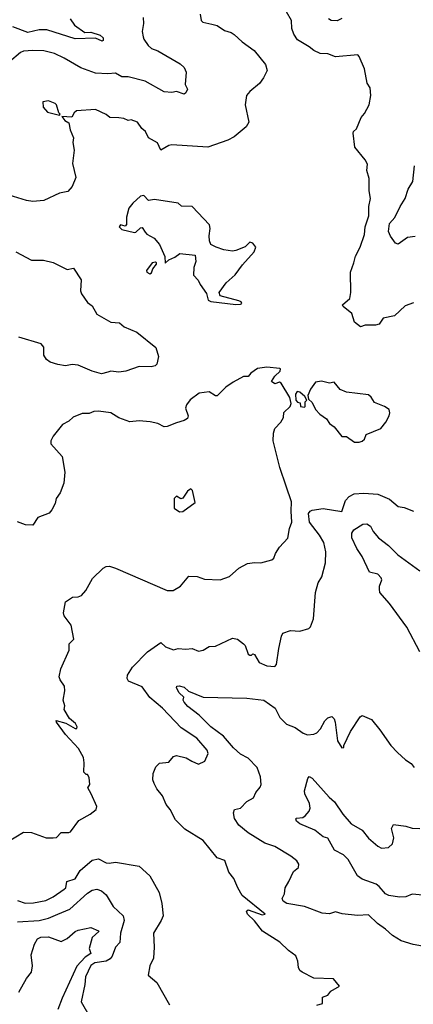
# Model space of a CAD drawing. Extents: x 1246169 to 1426871, y 660025 to 763458.
# Tile 228 of 256: x 1314960 to 1317483, y 729089 to 735390. Entities that reach past the tile are written whole.
import ezdxf

# ---------------------------------------------------------------- set-up
doc = ezdxf.new("R2010")
doc.units = 0

msp = doc.modelspace()

# ---------------------------------------------------------------- linework, layer by layer
at = {"layer": '0CON20XD'}
for points in [[(1316116.7, 735425), (1316123.8, 735385), (1316133.3, 735375), (1316191.4, 735361.4), (1316225, 735353.3), (1316271.7, 735321.7), (1316315, 735308.1), (1316334.6, 735294.6), (1316385, 735249.2), (1316463.6, 735193.6), (1316535, 735103.3), (1316545.7, 735065), (1316522.7, 735017.3), (1316497.6, 734982.4), (1316435, 734931.2), (1316414, 734905), (1316404.3, 734845), (1316428, 734735), (1316412.5, 734705), (1316335, 734641.2), (1316295, 734620), (1316166.1, 734573.9), (1315935, 734589.1), (1315915.5, 734584.5), (1315865, 734554.3), (1315842.7, 734602.7), (1315786.2, 734635), (1315766.7, 734675), (1315743.1, 734693.1), (1315715, 734733.8), (1315675, 734748.8), (1315655, 734746.2), (1315628.3, 734758.3), (1315595, 734761.5), (1315537.5, 734765), (1315514.4, 734784.4), (1315445, 734816), (1315325, 734806.9), (1315308, 734795), (1315295, 734767.5), (1315230, 734770), (1315250, 734745), (1315275, 734730), (1315282.5, 734685), (1315303.8, 734635), (1315300, 734605), (1315308, 734555), (1315299.1, 734470.9), (1315318.8, 734381.2), (1315296.4, 734323.6), (1315268.3, 734291.7), (1315215, 734280), (1315115, 734234.2), (1315045, 734225.8), (1315002.8, 734232.8), (1314835.8, 734284.2)], [(1315750.8, 735405), (1315754, 735365), (1315746, 735315), (1315751.7, 735281.7), (1315756.2, 735265), (1315783.8, 735225), (1315805.8, 735205.8), (1315845, 735192), (1315988.3, 735108.3), (1316014, 735085), (1316026.1, 735053.9), (1316020, 734975), (1316035.8, 734945), (1316025, 734922.5), (1316015, 734914), (1315965, 734930), (1315935, 734924), (1315885, 734928.1), (1315765, 734996.7), (1315655, 735024.5), (1315615, 735025.6), (1315575, 735048.6), (1315525, 735043.1), (1315445, 735047.5), (1315351.8, 735081.8), (1315245, 735143.8), (1315183.3, 735175), (1315115, 735190.6), (1315045, 735193.3), (1314985, 735188.1), (1314965, 735181.2), (1314895, 735120.9)], [(1315283.1, 735395), (1315311.9, 735355), (1315378.3, 735308.3), (1315415, 735309.5), (1315475, 735291.2), (1315495, 735273.8), (1315495, 735256.2), (1315487.9, 735252.1), (1315445, 735272.7), (1315315, 735267.9), (1315134.8, 735324.8), (1315083.9, 735326.1), (1315012.4, 735307.6), (1314915, 735345.2)], [(1316816.2, 735216.2), (1316741.3, 735261.3), (1316717.1, 735297.1), (1316703.6, 735335), (1316702.2, 735385), (1316670.3, 735440.3)], [(1317025, 735397.5), (1316995, 735382.5), (1316955.8, 735385.8), (1316938.8, 735395)], [(1317485, 733578), (1317431.9, 733558.1), (1317363.3, 733495), (1317289.2, 733480.8), (1317265, 733442.5), (1317240, 733435), (1317175.3, 733434.7), (1317145, 733423.9), (1317105, 733455.4), (1317090, 733510), (1317033.8, 733555), (1317030, 733565), (1317075.7, 733605), (1317082.9, 733645), (1317079.6, 733775), (1317102.1, 733835), (1317112.4, 733877.6), (1317142.7, 733935), (1317171.1, 734015), (1317173.6, 734065), (1317197.3, 734135), (1317198.1, 734195), (1317209.2, 734245), (1317200, 734295), (1317201.1, 734375), (1317184.2, 734425), (1317188.8, 734465), (1317175, 734493.3), (1317109.2, 734575), (1317097.5, 734665), (1317100, 734675), (1317118.6, 734691.4), (1317149.2, 734765), (1317170.2, 734789.8), (1317199.4, 734845), (1317210, 734905), (1317206.2, 734955), (1317186.2, 734985), (1317170, 735075), (1317136.2, 735155), (1317126.7, 735165), (1316985, 735152.9), (1316935, 735171.4), (1316885, 735173.1), (1316845, 735193.3), (1316816.2, 735216.2)], [(1315215, 734780), (1315220, 734785), (1315210, 734795), (1315196.7, 734845), (1315187.5, 734855), (1315145, 734872), (1315107.5, 734865), (1315110.5, 734830.5), (1315137.5, 734797.5), (1315215, 734780)], [(1317495, 734002), (1317445, 733996.9), (1317385, 733954.3), (1317369.7, 733959.7), (1317336.7, 734005), (1317323.8, 734035), (1317330.8, 734085), (1317364.3, 734125), (1317398.5, 734195), (1317431.1, 734245), (1317450, 734305), (1317480.8, 734355), (1317490.7, 734455)], [(1316345, 733566.7), (1316375, 733570), (1316383.8, 733575), (1316378.8, 733585), (1316365, 733591.4), (1316243.9, 733623.9), (1316237.5, 733645), (1316284.1, 733705.9), (1316341.7, 733758.3), (1316388.3, 733821.7), (1316463.8, 733905), (1316473.3, 733935), (1316455, 733960), (1316435, 733966.7), (1316405, 733937.5), (1316345, 733912.5), (1316325, 733910), (1316268.3, 733918.3), (1316220, 733935), (1316185, 733952.5), (1316176.2, 733975), (1316173.4, 734006.6), (1316181.9, 734055), (1316177.6, 734077.6), (1316065, 734193.8), (1315997, 734197), (1315975, 734216), (1315825, 734240), (1315785, 734233.3), (1315755, 734266.2), (1315735, 734260), (1315685, 734216.7), (1315658.8, 734185), (1315643.9, 734126.1), (1315645, 734080), (1315635, 734070), (1315605, 734076.7), (1315597.5, 734065), (1315615, 734047.5), (1315695, 734028.8), (1315705, 734030), (1315735, 734057.5), (1315745, 734060), (1315765, 734031.2), (1315775, 734018.8), (1315821.7, 733991.7), (1315855, 733952.5), (1315890, 733875), (1315893, 733833), (1315915, 733852.5), (1315955, 733870), (1315985.6, 733894.4), (1316084.2, 733884.2), (1316088, 733842), (1316077.1, 733805), (1316074.3, 733754.3), (1316103.6, 733723.6), (1316115.8, 733695.8), (1316158.3, 733638.3), (1316167.5, 733595), (1316185, 733586.2), (1316345, 733566.7)], [(1314935, 733904.2), (1315035, 733850.8), (1315111.7, 733851.7), (1315175, 733837.1), (1315265, 733792), (1315305, 733800), (1315354.2, 733725), (1315350, 733655), (1315355.6, 733635), (1315395, 733580.8), (1315425, 733558.8), (1315454.4, 733505), (1315545, 733454.4), (1315600.6, 733450.6), (1315628.8, 733425), (1315709.8, 733389.8), (1315833, 733293), (1315850, 733235), (1315840, 733185), (1315827.5, 733175), (1315802.1, 733167.9), (1315725, 733171.5), (1315639.4, 733140.6), (1315594.4, 733135.6), (1315545, 733141.5), (1315524.1, 733134.1), (1315485, 733123.6), (1315425, 733141.2), (1315335, 733178.5), (1315296.8, 733183.2), (1315254.1, 733175.9), (1315203.6, 733183.6), (1315155, 733199.2), (1315131.2, 733215), (1315114.4, 733244.4), (1315114, 733295), (1315098, 733315), (1314955, 733359.6)], [(1315795, 733763.3), (1315805, 733770), (1315813.8, 733796.2), (1315836.7, 733825), (1315836.7, 733835), (1315829.5, 733839.5), (1315808.8, 733835), (1315772.9, 733785), (1315775, 733774), (1315795, 733763.3)], [(1314885, 730130.8), (1314985, 730190), (1315035, 730188.6), (1315130, 730155), (1315175, 730153.3), (1315195, 730157.5), (1315225, 730188.8), (1315275, 730187.5), (1315285, 730192.5), (1315338.8, 730265), (1315412.5, 730305), (1315450, 730335), (1315453.8, 730355), (1315418, 730435), (1315397.5, 730475), (1315410, 730495), (1315405, 730540), (1315395, 730560), (1315385, 730560), (1315370, 730575), (1315374.2, 730635), (1315369.5, 730669.5), (1315336, 730725), (1315253.3, 730815), (1315195, 730893.8), (1315193.8, 730905), (1315255, 730888.8), (1315315, 730853.3), (1315326.7, 730855), (1315328, 730865), (1315317.1, 730885), (1315278.3, 730918.3), (1315245.7, 730975), (1315248.3, 730998.3), (1315238, 731035), (1315250, 731095), (1315247.5, 731125), (1315220, 731165), (1315213.3, 731185), (1315224, 731235), (1315277.5, 731355), (1315276.7, 731395), (1315306.2, 731425), (1315289.1, 731515), (1315244.2, 731575), (1315240, 731595), (1315254, 731665), (1315297.5, 731695), (1315335, 731696.8), (1315355, 731705.3), (1315383, 731737), (1315415.6, 731794.4), (1315427.1, 731815), (1315495, 731880), (1315515, 731891.3), (1315535, 731892.1), (1315575, 731879.8), (1315905, 731738.1), (1315943.6, 731736.4), (1315990, 731765), (1316045, 731828.8), (1316097.7, 731827.7), (1316145, 731810), (1316245, 731806.2), (1316304.2, 731825.8), (1316365, 731881.2), (1316420.5, 731909.5), (1316465, 731916.2), (1316505, 731914), (1316575.9, 731934.1), (1316590, 731945), (1316600, 731975), (1316626, 732015), (1316678.3, 732071.7), (1316689.4, 732135), (1316704.5, 732175), (1316699.6, 732245), (1316703.1, 732305), (1316668.2, 732405), (1316627.3, 732525), (1316584.4, 732695), (1316587.5, 732745), (1316596.2, 732775), (1316634, 732815), (1316650, 732845), (1316653.9, 732876.1), (1316693.3, 732915), (1316700, 732935), (1316691.7, 732971.7), (1316636.2, 733065), (1316625, 733071.2), (1316595, 733060), (1316573.3, 733075), (1316595, 733110), (1316628.8, 733141.2), (1316632.5, 733155), (1316628.3, 733158.3), (1316545, 733165.8), (1316485, 733158.8), (1316442.1, 733127.9), (1316425, 733107.5), (1316394.1, 733105.9), (1316329.3, 733070.7), (1316282.3, 733037.7), (1316225, 732983.8), (1316215, 732982.9), (1316175, 733008.9), (1316110.7, 732999.3), (1316052.8, 732957.2), (1316028.2, 732925), (1316023.3, 732905), (1316040, 732855), (1316035, 732838.8), (1316015, 732825.6), (1315965, 732810.4), (1315905, 732787.1), (1315885.6, 732785.6), (1315845, 732806.2), (1315796.9, 732816.9), (1315725, 732822.5), (1315665, 732817.5), (1315595, 732842), (1315544.1, 732874.1), (1315465, 732884.2), (1315435, 732881.9), (1315405, 732869.2), (1315359.7, 732870.3), (1315303, 732847), (1315275, 732820), (1315235, 732800), (1315173.8, 732725), (1315158.8, 732695), (1315160, 732675), (1315231.2, 732595), (1315250, 732495), (1315242, 732425), (1315218.7, 732361.3), (1315193.3, 732325), (1315186.7, 732295), (1315165, 732252.5), (1315148.3, 732231.7), (1315076.2, 732205), (1315043.8, 732156.2), (1314997, 732157), (1314945, 732177.1)], [(1317135, 732686.2), (1317155, 732693.3), (1317170, 732705), (1317180, 732735), (1317275.9, 732774.1), (1317307.5, 732815), (1317327.5, 732855), (1317332.5, 732875), (1317327.5, 732895), (1317297.5, 732915), (1317235, 732941.2), (1317213.8, 732975), (1317195, 732988.8), (1317055, 733005.8), (1317015, 733024.3), (1316975, 733070), (1316945, 733064), (1316895, 733076.2), (1316855, 733070), (1316823.9, 733026.1), (1316807.5, 732985), (1316811.7, 732961.7), (1316835, 732940), (1316856.2, 732895), (1316883.8, 732865), (1316926.6, 732836.6), (1316945, 732806.2), (1316976, 732785), (1317025, 732723.3), (1317055, 732722.5), (1317105, 732686.7), (1317135, 732686.2)], [(1316785, 732910), (1316790, 732915), (1316790, 732945), (1316800, 732955), (1316788.3, 732978.3), (1316755, 733007.5), (1316738.3, 733011.7), (1316727, 732993), (1316730, 732955), (1316741.7, 732941.7), (1316758.3, 732938.3), (1316760, 732915), (1316785, 732910)], [(1316516, 729556), (1316465, 729623.3), (1316420, 729665), (1316413.3, 729685), (1316425, 729693.3), (1316515, 729660.8), (1316533.3, 729665), (1316386.2, 729785), (1316357.5, 729835), (1316333.3, 729895), (1316300, 729935), (1316275, 730008.8), (1316225.9, 730025.9), (1316135, 730137.1), (1316019.4, 730209.4), (1315958.6, 730268.6), (1315925, 730335.7), (1315898.6, 730368.6), (1315875, 730424), (1315837.9, 730467.9), (1315821.7, 730501.7), (1315813.7, 730526.3), (1315814.6, 730565.4), (1315831.9, 730608.1), (1315855, 730631.2), (1315915, 730638.8), (1315946.1, 730673.9), (1315965, 730681.2), (1316027.3, 730667.3), (1316062.5, 730645), (1316105, 730626.2), (1316147.5, 730645), (1316167.5, 730695), (1316161.2, 730715), (1316095, 730792.5), (1315995, 730857.5), (1315875, 730983.8), (1315793.2, 731053.2), (1315745, 731121.2), (1315657.6, 731157.6), (1315648.3, 731175), (1315650.8, 731195), (1315683.5, 731246.5), (1315779.5, 731345), (1315865, 731404.3), (1315895, 731376.5), (1315945, 731358.5), (1315975, 731365.6), (1316025, 731360.8), (1316065, 731365.6), (1316105, 731348.9), (1316135.5, 731354.5), (1316175, 731378), (1316215, 731382), (1316325, 731432.5), (1316355.7, 731425.7), (1316393.8, 731395), (1316404.2, 731384.2), (1316425, 731330), (1316435, 731322.5), (1316445, 731322.5), (1316455, 731332.5), (1316465, 731327.5), (1316495, 731277.5), (1316545, 731256), (1316595, 731250.8), (1316605.3, 731264.7), (1316620.6, 731365), (1316637.5, 731445), (1316646.7, 731463.3), (1316695, 731481.5), (1316755, 731476), (1316812.5, 731495), (1316823.3, 731505), (1316843.8, 731555), (1316856.2, 731725), (1316874.2, 731785.8), (1316895.7, 731824.3), (1316921.1, 731915), (1316923.3, 731985), (1316909.6, 732045), (1316882.3, 732092.3), (1316817.8, 732175), (1316811, 732229), (1316821.4, 732245), (1316835, 732252), (1316905, 732262.7), (1317025, 732243.1), (1317047.7, 732312.3), (1317070.9, 732339.1), (1317104.7, 732355.3), (1317165, 732359.4), (1317254.6, 732354.6), (1317331.1, 732321.1), (1317385, 732273.8), (1317425, 732269.2), (1317485, 732244.3)], [(1315985, 732240), (1316005, 732243.3), (1316085, 732300), (1316067, 732377), (1316057.5, 732387.5), (1316035, 732372.5), (1316005, 732327.5), (1315993.3, 732323.3), (1315965, 732340), (1315950, 732325), (1315950, 732265), (1315985, 732240)], [(1317523.8, 731345), (1317442, 731502), (1317331.1, 731655), (1317269.5, 731725), (1317266.8, 731746.8), (1317266.5, 731765), (1317280.4, 731805), (1317277.8, 731817.8), (1317255, 731842.8), (1317203.1, 731855), (1317154.4, 731954.4), (1317120.8, 732005), (1317090, 732075), (1317090, 732105), (1317102.5, 732125), (1317158.8, 732161.2), (1317185, 732164.4), (1317208.5, 732148.5), (1317225.6, 732115.6), (1317260, 732075), (1317324.7, 732024.7), (1317382.9, 731965), (1317525, 731862.2)], [(1317636.1, 729443.9), (1317481.2, 729471.2), (1317405.8, 729495), (1317350, 729530), (1317305, 729570), (1317253.3, 729605), (1317195, 729661.2), (1317125, 729656.7), (1317027.9, 729667.9), (1316985, 729680.5), (1316945, 729666.9), (1316897.9, 729672.1), (1316785.4, 729715.4), (1316673.3, 729735), (1316649.2, 729749.2), (1316643.3, 729765), (1316656.7, 729795), (1316662.5, 729835), (1316686, 729874), (1316715, 729939.4), (1316747.5, 729965), (1316748.8, 729985), (1316737, 730007), (1316697.4, 730037.4), (1316595, 730099.1), (1316530.5, 730120.5), (1316425, 730187.1), (1316365, 730236.2), (1316337.7, 730277.7), (1316331.2, 730315), (1316337.5, 730335), (1316375.7, 730344.3), (1316415, 730387.5), (1316459.2, 730410.8), (1316474.3, 730445), (1316501.9, 730478.1), (1316508.8, 730495), (1316504.4, 730545.6), (1316481.9, 730605), (1316425, 730664.6), (1316375, 730690.4), (1316329.4, 730729.4), (1316266.2, 730805), (1316185, 730864.7), (1316109.9, 730939.9), (1316037.5, 730995), (1316013.4, 731023.4), (1316008, 731035), (1316012, 731055), (1315983.1, 731083.1), (1315964.4, 731115), (1315968, 731125), (1315981.9, 731128.1), (1316015, 731119.4), (1316042.5, 731092.5), (1316135, 731054.5), (1316415, 731048.9), (1316525, 731036.2), (1316596.9, 730985), (1316627.3, 730925), (1316671.2, 730881.2), (1316725, 730859.8), (1316776.8, 730825), (1316805, 730814.1), (1316845, 730816.8), (1316865, 730825.3), (1316888.3, 730851.7), (1316915, 730902.5), (1316935, 730922), (1316961.2, 730931.2), (1316975, 730916.7), (1316981.4, 730895), (1316997.5, 730775), (1317025, 730730), (1317037, 730733), (1317037.5, 730745), (1317081.2, 730835), (1317141.7, 730928.3), (1317155, 730937.5), (1317215, 730912.5), (1317268, 730845), (1317338.6, 730745), (1317381.3, 730701.3), (1317433.2, 730653.2), (1317470, 730630), (1317488.8, 730605)], [(1317545, 729786.5), (1317475, 729794.3), (1317435, 729777.7), (1317395, 729775.6), (1317325.7, 729785), (1317305, 729795.3), (1317265, 729843.6), (1317245, 729858.2), (1317155, 729890), (1317125, 729911.5), (1317064.5, 730015), (1317035.7, 730045), (1316978.8, 730075), (1316935, 730152), (1316905, 730161.4), (1316852.6, 730202.6), (1316755, 730244.5), (1316735, 730262), (1316730, 730275), (1316735, 730280), (1316774.6, 730285.4), (1316790, 730295), (1316815.8, 730325), (1316822.5, 730345), (1316816.7, 730375), (1316787.5, 730435), (1316785.8, 730454.2), (1316806.7, 730535), (1316815, 730546.7), (1316835, 730536), (1316944.1, 730414.1), (1316977.5, 730385), (1317031.5, 730305), (1317085, 730244.4), (1317155, 730202.7), (1317195, 730151.2), (1317255, 730100.4), (1317278.3, 730088.3), (1317325, 730092.9), (1317350, 730115), (1317358.9, 730155), (1317343.3, 730215), (1317355, 730240), (1317435, 730229.4), (1317475, 730216.9), (1317525, 730214)], [(1314945, 729752.9), (1314995, 729736.7), (1315047.8, 729737.8), (1315126.8, 729753.2), (1315175, 729777.5), (1315245.7, 729825), (1315256.7, 729835), (1315261.2, 729875), (1315315, 729892.3), (1315347.5, 729945), (1315425, 730012.3), (1315465, 730019.7), (1315515, 729994.6), (1315532.5, 729992.5), (1315575, 729998.1), (1315725, 729973.8), (1315795, 729911.9), (1315854.5, 729805), (1315871.2, 729735), (1315878.8, 729655), (1315867.3, 729625), (1315817.3, 729545), (1315822.9, 729455), (1315816.9, 729385), (1315793.3, 729335), (1315782.9, 729275), (1315838, 729228), (1315920, 729085)], [(1314945, 729617.6), (1315083.9, 729626.1), (1315145, 729640.9), (1315205, 729665.3), (1315281.5, 729698.5), (1315395, 729799.5), (1315425, 729818.9), (1315455, 729826.7), (1315485, 729814.6), (1315515, 729788.7), (1315558.9, 729715), (1315622.7, 729655), (1315629.7, 729625), (1315605.3, 729545), (1315601.1, 729485), (1315573.3, 729455), (1315553.3, 729396.7), (1315540.6, 729379.4), (1315515, 729365.2), (1315441.2, 729355), (1315415, 729337.1), (1315382.5, 729265), (1315378, 729215), (1315354, 729105), (1315411.2, 729005)], [(1314955, 729166.9), (1315003.7, 729255), (1315035.3, 729295), (1315041.6, 729335), (1315033.5, 729406.5), (1315055.4, 729474.6), (1315075, 729508.1), (1315095, 729518.5), (1315145, 729520.4), (1315225, 729490.6), (1315265, 729509.4), (1315315, 729554.5), (1315335, 729562.7), (1315415, 729580), (1315465, 729560), (1315467.5, 729555), (1315423.9, 729516.1), (1315404.5, 729445), (1315415.5, 729415), (1315379.8, 729390.2), (1315326.2, 729333.8), (1315231.6, 729128.4), (1315204.3, 729055)], [(1316865, 729083.3), (1316900, 729095), (1316900, 729135), (1316935, 729146.7), (1316955, 729172.5), (1317010, 729205), (1316971.7, 729251.7), (1316845, 729256), (1316770, 729295), (1316755.9, 729305.9), (1316746.2, 729325), (1316743.3, 729365), (1316730, 729400), (1316682.3, 729432.3), (1316627.3, 729487.3), (1316516, 729556)]]:
    msp.add_lwpolyline(points, dxfattribs=at)

doc.saveas('drawing.dxf')
